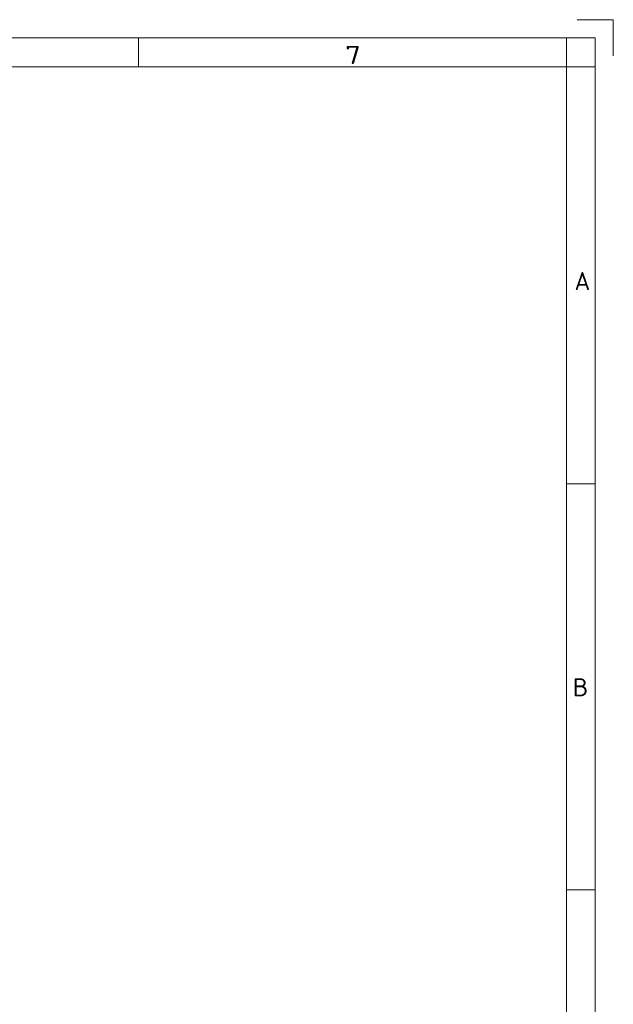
# Model space of a CAD drawing. Extents: x 0 to 420, y 0 to 297.
# Tile 135 of 135: x 338 to 420, y 161 to 297. Entities that reach past the tile are written whole.
import ezdxf
from ezdxf.enums import TextEntityAlignment as Align

# ---------------------------------------------------------------- set-up
doc = ezdxf.new("R2010")
doc.units = 0
doc.layers.add('10', color=7, linetype='Continuous', lineweight=13)
doc.styles.get("Standard").update_dxf_attribs({"font": 'isocp.shx'})

# ---------------------------------------------------------------- blocks, each defined once
blk = doc.blocks.new('BLOCK67')
at = {"layer": '10', "color": 7, "lineweight": 5}
blk.add_text('7', height=2.5, dxfattribs=at).set_placement((382.89, 290.87), (385.06, 290.87), align=Align.FIT)
blk = doc.blocks.new('BLOCK75')
at = {"layer": '10', "color": 7, "lineweight": 5}
blk.add_text('B', height=2.5, rotation=0, dxfattribs=at).set_placement((414.38, 203.39), (416.55, 203.39), align=Align.FIT)
blk = doc.blocks.new('BLOCK76')
at = {"layer": '10', "color": 7, "lineweight": 5}
blk.add_text('A', height=2.5, rotation=0, dxfattribs=at).set_placement((414.63, 259.59), (416.8, 259.59), align=Align.FIT)

msp = doc.modelspace()

# ---------------------------------------------------------------- linework, layer by layer
at = {"layer": '10', "color": 7, "lineweight": 5, "ltscale": 0.125}
for p, q in [((420, 297), (415, 297)), ((420, 292), (420, 297))]:
    msp.add_line(p, q, dxfattribs=at)
at = {"layer": '10', "color": 7, "lineweight": 5}
for p, q in [((2.5, 294.5), (417.5, 294.5)), ((417.5, 294.5), (417.5, 2.5)), ((6.5, 290.5), (413.5, 290.5)), ((413.5, 290.5), (413.5, 2.5)), ((413.5, 290.5), (413.5, 6.5))]:
    msp.add_line(p, q, dxfattribs=at)
at = {"layer": '10', "color": 7, "lineweight": 5, "ltscale": 0.1}
for p, q in [((354.2857, 290.5), (354.2857, 294.5)), ((413.5, 290.5), (413.5, 294.5)), ((413.5, 290.5), (417.5, 290.5)), ((413.5, 232.8), (417.5, 232.8)), ((413.5, 176.6), (417.5, 176.6))]:
    msp.add_line(p, q, dxfattribs=at)

# ---------------------------------------------------------------- block references
at = {"layer": '10', "lineweight": 0}
for name in ['BLOCK67', 'BLOCK76', 'BLOCK75']:
    msp.add_blockref(name, (0, 0), dxfattribs=at)

doc.saveas('drawing.dxf')
